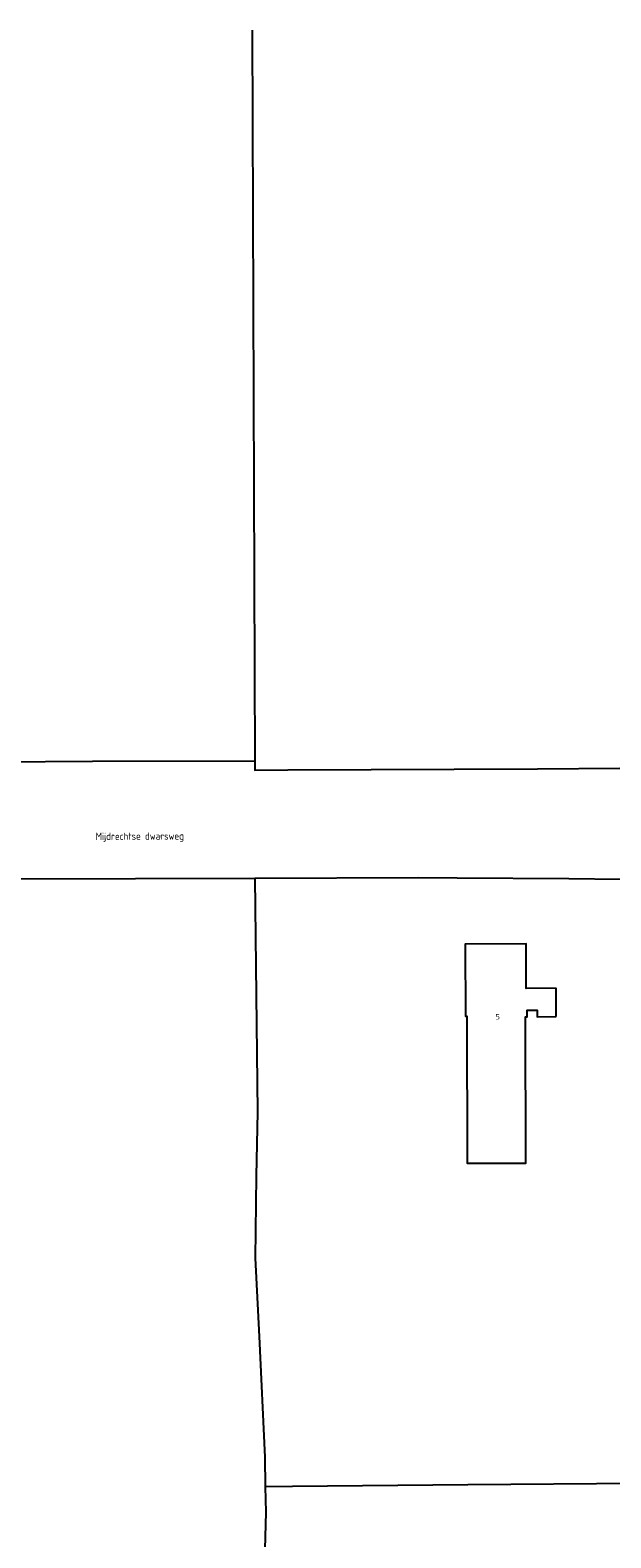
# Model space of a CAD drawing. Extents: x 122002 to 123042, y 468500 to 469002.
# Tile 5 of 6: x 122786 to 122882, y 468751 to 469000. Entities that reach past the tile are written whole.
import ezdxf
from ezdxf.enums import TextEntityAlignment as Align

# ---------------------------------------------------------------- set-up
doc = ezdxf.new("R2010")
doc.units = 0
doc.header["$LTSCALE"] = 4
for name, color, linetype in [('BOUWT01', 1, 'CONTINUOUS'), ('G01', 3, 'CONTINUOUS'), ('TEK-D02', 7, 'CONTINUOUS'), ('TEK-D06', 7, 'CONTINUOUS')]:
    doc.layers.add(name, color=color, linetype=linetype)
doc.styles.add('ISO', font='ISO')
doc.styles.get("Standard").update_dxf_attribs({"font": 'ISO'})

msp = doc.modelspace()

# ---------------------------------------------------------------- linework, layer by layer
at = {"layer": 'BOUWT01'}
for points in [[(122873.313, 468841.664), (122868.38, 468841.65), (122868.359, 468848.983), (122858.291, 468848.955), (122858.324, 468837.039), (122858.54, 468837.039), (122858.607, 468812.746), (122868.309, 468812.773), (122868.242, 468836.969), (122868.507, 468836.97), (122868.504, 468838.043), (122870.198, 468838.048), (122870.201, 468836.965), (122873.326, 468836.974)], [(122873.326, 468836.974), (122873.313, 468841.664)]]:
    msp.add_lwpolyline(points, dxfattribs=at)
at = {"layer": 'G01'}
for points in [[(122823.12, 469000), (122823.558, 468879.26)], [(122723.315, 468878.746), (122736.827, 468878.856), (122756.173, 468878.905), (122765.46, 468878.995), (122796.712, 468879.212), (122823.558, 468879.26)], [(122823.558, 468879.26), (122823.534, 468877.712), (122829.012, 468877.771), (122870.21, 468877.904), (122911.055, 468878.28), (122919.072, 468878.381), (122925.748, 468878.333), (122935.106, 468878.419)], [(122622.846, 468858.758), (122692.779, 468859.369), (122730.218, 468859.309), (122764.692, 468860.01), (122773.915, 468859.863), (122784.092, 468859.76), (122823.52, 468859.881)], [(122823.52, 468859.881), (122850.581, 468859.964), (122856.949, 468859.939), (122875.416, 468859.788)], [(122823.52, 468859.881), (122823.975, 468821.249), (122823.752, 468810.593), (122823.603, 468797.077), (122824.224, 468784.138)], [(122924.42, 468860.469), (122924.438, 468857.407), (122924.741, 468813.163), (122925.062, 468760.119), (122887.092, 468759.825), (122858.724, 468759.601), (122829.78, 468759.34), (122825.265, 468759.299)], [(122875.416, 468859.788), (122883.97, 468859.717), (122924.42, 468860.469)], [(122824.224, 468784.138), (122825.181, 468764.179), (122825.265, 468759.299)], [(122825.265, 468759.299), (122825.338, 468755.065), (122825.153, 468746.909), (122825.037, 468739.347), (122825.034, 468723.685), (122825.287, 468639.473), (122825.918, 468568.298), (122826.177, 468500)]]:
    msp.add_lwpolyline(points, dxfattribs=at)

# ---------------------------------------------------------------- texts
at = {"layer": 'TEK-D02', "style": 'ISO'}
msp.add_text('5', height=0.9, dxfattribs=at).set_placement((122863.286, 468836.242), align=Align.BOTTOM_LEFT)
at = {"layer": 'TEK-D06'}
msp.add_text('Mijdrechtse dwarsweg', height=1.2, rotation=0.28648, dxfattribs=at).set_placement((122797.24, 468865.809), align=Align.BOTTOM_LEFT)

doc.saveas('drawing.dxf')
